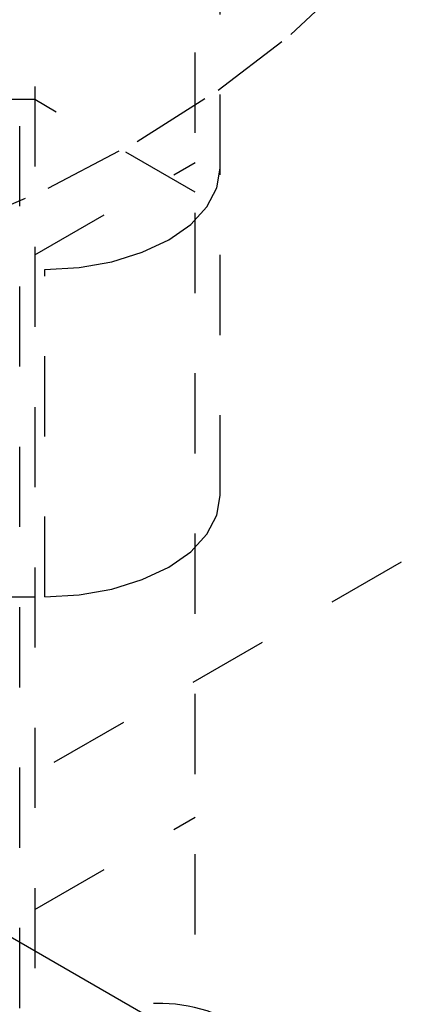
# Model space of a CAD drawing. Header units: inches. Extents: x 1907 to 2452, y -210 to -54.
# Tile 179 of 256: x 1988.187 to 1988.664, y -191.494 to -190.266. Entities that reach past the tile are written whole.
import ezdxf

# ---------------------------------------------------------------- set-up
doc = ezdxf.new("R2010")
doc.units = ezdxf.units.IN
doc.header["$LTSCALE"] = 0.5
doc.header["$MEASUREMENT"] = 0
doc.linetypes.add('HIDDEN', pattern=[0.225, 0.15, -0.075])
doc.layers.add('SID-M-H', color=4, linetype='HIDDEN')
doc.layers.add('SID-M-S', color=105, linetype='Continuous')

msp = doc.modelspace()

# ---------------------------------------------------------------- linework, layer by layer
at = {"layer": 'SID-M-H'}
for p, q in [((1991.78034, -189.14243), (1978.69887, -196.6942)), ((1988.20574, -189.54876), (1988.20574, -193.31484)), ((1988.43699, -190.85904), (1988.43699, -189.657)), ((1988.40574, -193.2066), (1988.40574, -189.66422)), ((1988.52477, -190.28422), (1988.60378, -190.21055)), ((1988.43432, -190.35337), (1988.52477, -190.28422)), ((1988.18699, -193.09836), (1988.18699, -190.34253)), ((1988.3332, -190.4174), (1988.43432, -190.35337)), ((1988.20574, -190.3653), (1986.85574, -190.3653)), ((1988.40574, -190.48076), (1988.20574, -190.3653)), ((1988.22227, -190.47578), (1988.3332, -190.4174)), ((1988.20574, -190.55901), (1988.40574, -190.44356)), ((1988.43279, -190.47541), (1988.43699, -190.45077)), ((1988.10249, -190.528), (1988.22227, -190.47578)), ((1988.42034, -190.4991), (1988.43279, -190.47541)), ((1988.40013, -190.52093), (1988.42034, -190.4991)), ((1988.37292, -190.54007), (1988.40013, -190.52093)), ((1988.33977, -190.55577), (1988.37292, -190.54007)), ((1986.85574, -190.55901), (1988.20574, -190.55901)), ((1988.30195, -190.56744), (1988.33977, -190.55577)), ((1988.26092, -190.57463), (1988.30195, -190.56744)), ((1986.84324, -190.57705), (1988.21824, -190.57705)), ((1988.21824, -190.57705), (1988.26092, -190.57463)), ((1988.21824, -190.98532), (1988.21824, -190.57705)), ((1988.43279, -190.88368), (1988.43699, -190.85904)), ((1988.42034, -190.90737), (1988.43279, -190.88368)), ((1988.40013, -190.9292), (1988.42034, -190.90737)), ((1988.37292, -190.94834), (1988.40013, -190.9292)), ((1988.33977, -190.96404), (1988.37292, -190.94834)), ((1988.30195, -190.97571), (1988.33977, -190.96404)), ((1988.26092, -190.9829), (1988.30195, -190.97571)), ((1987.90574, -190.98532), (1988.21824, -190.98532)), ((1988.21824, -190.98532), (1988.26092, -190.9829)), ((1988.20574, -191.37555), (1988.40574, -191.2601)), ((1986.85574, -191.37555), (1988.20574, -191.37555))]:
    msp.add_line(p, q, dxfattribs=at)
msp.add_arc((1988.35997, -191.69128), 0.19873, 62.95923, 100.10507, dxfattribs=at)
at = {"layer": 'SID-M-S'}
msp.add_line((1978.69887, -185.93853), (2002.03339, -199.40926), dxfattribs=at)

doc.saveas('drawing.dxf')
